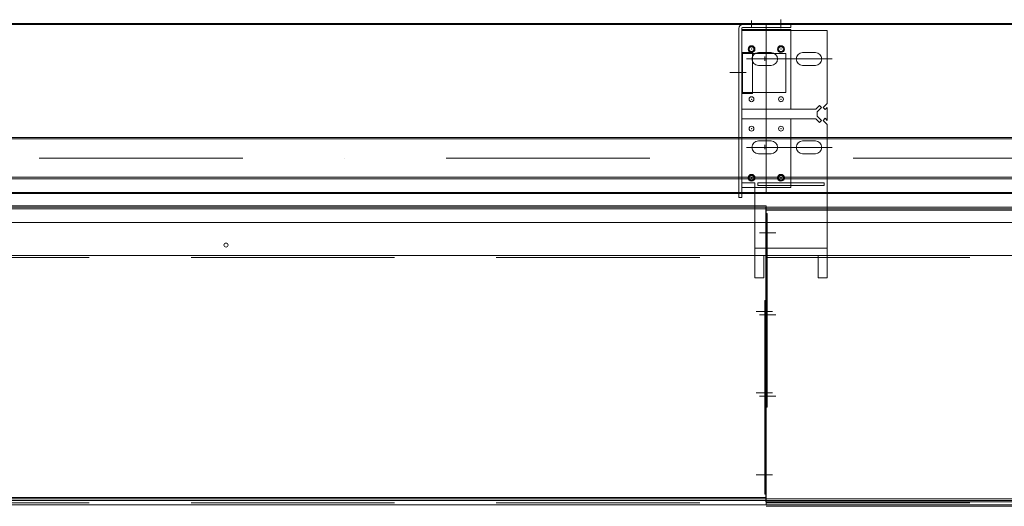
# Model space of a CAD drawing. Extents: x 50445 to 145605, y -10968 to 41989.
# Tile 33 of 256: x 55394 to 56396, y 13257 to 13753. Entities that reach past the tile are written whole.
import ezdxf

# ---------------------------------------------------------------- set-up
doc = ezdxf.new("R2010")
doc.units = 0
doc.header["$LTSCALE"] = 414.30304
doc.header["$MEASUREMENT"] = 0
doc.linetypes.add('DASHDOT', pattern=[1, 0.5, -0.25, 0, -0.25])
doc.linetypes.add('DASHED', pattern=[0.75, 0.5, -0.25])
for name, color, linetype, lineweight in [('BLECH', 5, 'CONTINUOUS', 35), ('HILFSLINIEN', 3, 'CONTINUOUS', 13), ('MITTELLINIEN', 7, 'DASHDOT', 18), ('STAHLBAU', 7, 'CONTINUOUS', 35)]:
    doc.layers.add(name, color=color, linetype=linetype, lineweight=lineweight)

msp = doc.modelspace()

# ---------------------------------------------------------------- linework, layer by layer
at = {"layer": 'BLECH', "lineweight": 0}
for p, q in [((56153.9, 13748.9), (53703.9, 13748.9)), ((56153.9, 13747.9), (53703.9, 13747.9)), ((56178.9, 13747.9), (56129.9, 13747.9)), ((56178.9, 13744.9), (56129.9, 13744.9)), ((58317.9, 13748.9), (56153.9, 13748.9)), ((56153.9, 13748.9), (56153.9, 13575.9)), ((56153.9, 13575.9), (56153.9, 13748.9)), ((58317.9, 13747.9), (56153.9, 13747.9)), ((56178.9, 13747.9), (56178.9, 13744.9)), ((56125.9, 13743.9), (56125.9, 13571.9)), ((56128.9, 13743.9), (56128.9, 13571.9)), ((56128.9, 13742.9), (56178.9, 13742.9)), ((56215.9, 13741.9), (56128.9, 13741.9)), ((56178.9, 13742.9), (56178.9, 13661.9)), ((56215.9, 13741.9), (56215.9, 13667.7)), ((56129.8, 13677.6), (56129.8, 13719.6)), ((56139.8, 13719.6), (56129.8, 13719.6)), ((56129.8, 13718.6), (56139.8, 13718.6)), ((56139.8, 13677.6), (56139.8, 13719.6)), ((56142.8, 13718.6), (56162.1, 13718.6)), ((56145.9, 13719.4), (56158.9, 13719.4)), ((56190.9, 13719.4), (56203.9, 13719.4)), ((56145.9, 13706.4), (56158.9, 13706.4)), ((56190.9, 13706.4), (56203.9, 13706.4)), ((56129.8, 13678.6), (56139.8, 13678.6)), ((56139.8, 13677.6), (56129.8, 13677.6)), ((56208.1, 13665.5), (56204.4, 13661.9)), ((56210.2, 13663.4), (56208.1, 13665.5)), ((56211.7, 13663.4), (56215.9, 13667.7)), ((56204.4, 13661.9), (56128.9, 13661.9)), ((56128.9, 13661.9), (56178.9, 13661.9)), ((56210.2, 13663.4), (56205.9, 13659.2)), ((56205.9, 13659.2), (56205.9, 13654.7)), ((56210.2, 13650.4), (56205.9, 13654.7)), ((56211.7, 13663.4), (56213.8, 13661.3)), ((56213.8, 13661.3), (56215.9, 13663.4)), ((56215.9, 13663.4), (56215.9, 13650.4)), ((56204.4, 13651.9), (56128.9, 13651.9)), ((56130.4, 13651.9), (56178.9, 13651.9)), ((56208.1, 13648.3), (56204.4, 13651.9)), ((56210.2, 13650.4), (56208.1, 13648.3)), ((56211.7, 13650.4), (56213.8, 13652.5)), ((56211.7, 13650.4), (56215.9, 13646.2)), ((56213.8, 13652.5), (56215.9, 13650.4)), ((56215.9, 13646.2), (56215.9, 13512.9)), ((56145.9, 13629.4), (56158.9, 13629.4)), ((56158.9, 13629.4), (56145.9, 13629.4)), ((56190.9, 13629.4), (56203.9, 13629.4)), ((56145.9, 13616.4), (56158.9, 13616.4)), ((56158.9, 13616.4), (56145.9, 13616.4)), ((56190.9, 13616.4), (56203.9, 13616.4)), ((56128.9, 13586.9), (56142.3, 13586.9)), ((56142.3, 13512.9), (56142.3, 13586.9)), ((56145.3, 13586.9), (56212.9, 13586.9)), ((56145.3, 13583.9), (56145.3, 13586.9)), ((56145.3, 13583.9), (56212.9, 13583.9)), ((56178.9, 13586.9), (56178.9, 13583.9)), ((56212.9, 13586.9), (56212.9, 13583.9)), ((56153.9, 13576.9), (53703.9, 13576.9)), ((56153.9, 13575.9), (53703.9, 13575.9)), ((56128.9, 13581.9), (56142.3, 13581.9)), ((58145.9, 13576.9), (56153.9, 13576.9)), ((58145.9, 13575.9), (56153.9, 13575.9)), ((56125.9, 13571.9), (56128.9, 13571.9)), ((56153.9, 13563.4), (53703.9, 13563.4)), ((56153.9, 13561.9), (53703.9, 13561.9)), ((56153.9, 13560.4), (53703.9, 13560.4)), ((56153.4, 13268.2), (56153.4, 13561.9)), ((57734.9, 13561.9), (56153.4, 13561.9)), ((57831.9, 13560.4), (56153.4, 13560.4)), ((57831.9, 13558.9), (56153.4, 13558.9)), ((56154.9, 13555.6), (56153.4, 13555.6)), ((56153.9, 13263.4), (56153.9, 13563.4)), ((56154.9, 13358.3), (56154.9, 13555.6)), ((53703.9, 13546.4), (56153.9, 13546.4)), ((56153.9, 13546.4), (58108.4, 13546.4)), ((56153.9, 13258.9), (56153.9, 13546.4)), ((56153.9, 13546.4), (56153.9, 13258.9)), ((56142.3, 13520.4), (56215.9, 13520.4)), ((53703.9, 13512.9), (56153.9, 13512.9)), ((56142.3, 13512.9), (56215.9, 13512.9)), ((56142.3, 13512.9), (56142.3, 13489.9)), ((56206.9, 13512.9), (56151.3, 13512.9)), ((56151.3, 13512.9), (56151.3, 13489.9)), ((56153.9, 13512.9), (58080.9, 13512.9)), ((56206.9, 13512.9), (56206.9, 13489.9)), ((56215.9, 13512.9), (56215.9, 13489.9)), ((56142.3, 13489.9), (56151.3, 13489.9)), ((56206.9, 13489.9), (56215.9, 13489.9)), ((56152.4, 13467), (56152.4, 13269.7)), ((56152.4, 13467), (56153.9, 13467)), ((56154.9, 13358.3), (56153.4, 13358.3)), ((56153.9, 13266.4), (53703.9, 13266.4)), ((56153.9, 13264.9), (53703.9, 13264.9)), ((56153.9, 13263.4), (53703.9, 13263.4)), ((56152.4, 13269.7), (56153.9, 13269.7)), ((56153.4, 13261.9), (56153.4, 13268.2)), ((57831.9, 13264.9), (56153.4, 13264.9)), ((57831.9, 13263.4), (56153.4, 13263.4)), ((53703.9, 13258.9), (56153.9, 13258.9)), ((57734.9, 13261.9), (56153.4, 13261.9)), ((56153.9, 13258.9), (57828.9, 13258.9))]:
    msp.add_line(p, q, dxfattribs=at)
at = {"layer": 'BLECH', "linetype": 'DASHED', "lineweight": 0}
for p, q in [((56128.9, 13718.6), (56129.8, 13718.6)), ((56139.8, 13718.6), (56142.8, 13718.6)), ((56162.1, 13718.6), (56173.9, 13718.6)), ((56173.9, 13718.6), (56173.9, 13678.6)), ((56128.9, 13678.6), (56129.8, 13678.6)), ((56139.8, 13678.6), (56173.9, 13678.6)), ((56178.9, 13651.9), (56178.9, 13586.9)), ((56178.9, 13583.9), (56178.9, 13581.9)), ((56142.3, 13581.9), (56178.9, 13581.9)), ((53703.9, 13510.9), (56153.9, 13510.9)), ((56153.9, 13510.9), (58080.9, 13510.9)), ((53703.9, 13260.9), (56153.9, 13260.9)), ((56153.9, 13260.9), (57828.9, 13260.9))]:
    msp.add_line(p, q, dxfattribs=at)
at = {"layer": 'BLECH', "lineweight": 0}
for centre, radius in [((56138.9, 13722.9), 3.5), ((56138.9, 13722.9), 2.5), ((56168.9, 13722.9), 3.5), ((56168.9, 13722.9), 2.5), ((56138.9, 13671.9), 2.5), ((56168.9, 13671.9), 2.5), ((56138.9, 13641.9), 2.5), ((56168.9, 13641.9), 2.5), ((56138.9, 13591.9), 3.5), ((56138.9, 13591.9), 2.5), ((56168.9, 13591.9), 3.5), ((56168.9, 13591.9), 2.5), ((55603.9, 13523.4), 2.1)]:
    msp.add_circle(centre, radius, dxfattribs=at)
for centre, radius, start, end in [((56129.9, 13743.9), 4, 90, 180), ((56129.9, 13743.9), 1, 90, 180), ((56145.9, 13712.9), 6.5, 90, 270), ((56158.9, 13712.9), 6.5, 270, 90), ((56190.9, 13712.9), 6.5, 90, 270), ((56203.9, 13712.9), 6.5, 270, 90), ((56145.9, 13622.9), 6.5, 90, 270), ((56145.9, 13622.9), 6.5, 90, 270), ((56158.9, 13622.9), 6.5, 270, 90), ((56158.9, 13622.9), 6.5, 270, 90), ((56190.9, 13622.9), 6.5, 90, 270), ((56203.9, 13622.9), 6.5, 270, 90)]:
    msp.add_arc(centre, radius, start, end, dxfattribs=at)
for p in [(56138.9, 13722.9), (56168.9, 13722.9), (56138.9, 13671.9), (56168.9, 13671.9), (56138.9, 13641.9), (56168.9, 13641.9), (56138.9, 13591.9), (56168.9, 13591.9)]:
    msp.add_point(p, dxfattribs=at)
at = {"layer": 'HILFSLINIEN', "lineweight": 0}
for p, q in [((56138.9, 13745.6), (56138.9, 13751.9)), ((56168.9, 13744.1), (56168.9, 13752.9)), ((56152.4, 13715.4), (56152.4, 13711.1)), ((56133.9, 13712.9), (56220.9, 13712.9)), ((56116.7, 13699.1), (56133.5, 13699.1)), ((56152.4, 13625.4), (56152.4, 13621.1)), ((56152.4, 13625.4), (56152.4, 13621.1)), ((56133.9, 13622.9), (56220.9, 13622.9)), ((56147.1, 13535.8), (56163.6, 13535.8)), ((56160.3, 13455.8), (56143.7, 13455.8)), ((56147.1, 13452.4), (56163.6, 13452.4)), ((56160.3, 13372.9), (56143.7, 13372.9)), ((56147.1, 13369.6), (56163.6, 13369.6)), ((56160.3, 13289.6), (56143.7, 13289.6)), ((56153.9, 13257.4), (57828.9, 13257.4))]:
    msp.add_line(p, q, dxfattribs=at)
at = {"layer": 'MITTELLINIEN', "lineweight": 0}
msp.add_line((58107.3, 13611.9), (51650.3, 13611.9), dxfattribs=at)
at = {"layer": 'STAHLBAU', "lineweight": 0}
for p, q in [((58107.3, 13632.9), (51650.3, 13632.9)), ((58107.3, 13631.4), (51650.3, 13631.4)), ((58107.3, 13592.4), (51650.3, 13592.4)), ((58107.3, 13590.9), (51650.3, 13590.9))]:
    msp.add_line(p, q, dxfattribs=at)

doc.saveas('drawing.dxf')
